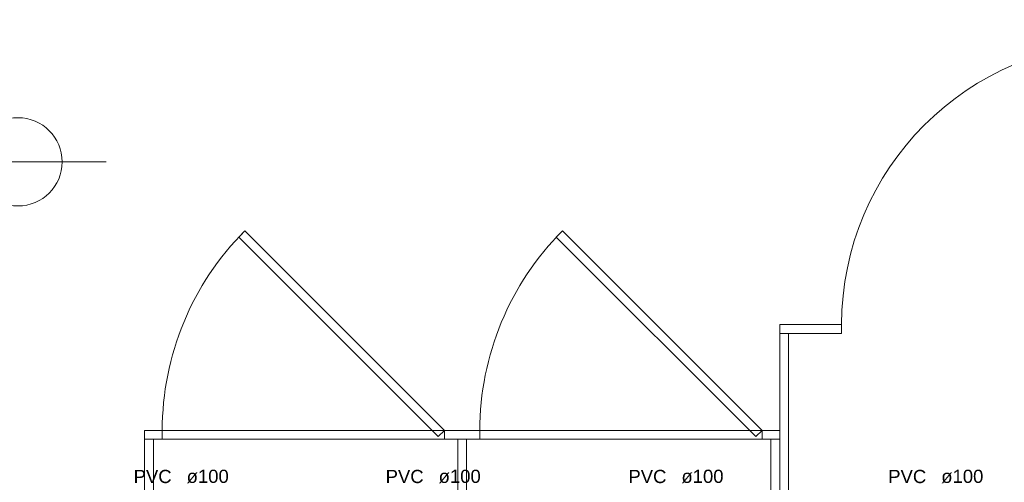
# Model space of a CAD drawing. Header units: millimetres. Extents: x -27714 to -5776, y 5810 to 9208.
# Tile 51 of 256: x -25578.1 to -25566.94, y 7032.54 to 7037.78. Entities that reach past the tile are written whole.
import ezdxf

# ---------------------------------------------------------------- set-up
doc = ezdxf.new("R2010")
doc.units = ezdxf.units.MM
for name, color, linetype in [('TEXTO', 7, 'Continuous'), ('TEXTO @ 100', 7, 'Continuous'), ('TEXTO @ 200', 7, 'Continuous'), ('TEXTO @ 25', 7, 'Continuous')]:
    doc.layers.add(name, color=color, linetype=linetype)
doc.layers.add('TQ-Textos conduto', color=7, linetype='Continuous', lineweight=25)
doc.styles.add('Arial', font='arial.ttf')

# ---------------------------------------------------------------- blocks, each defined once
blk = doc.blocks.new('SIMBOLO NOMENCLATURA')
at = {"linetype": 'Continuous'}
blk.add_circle((-30, 0), 30, dxfattribs=at)
blk = doc.blocks.new('*U147')
at = {"layer": 'TEXTO @ 100', "linetype": 'Continuous', "xscale": 20, "yscale": 20, "zscale": 20}
blk.add_blockref('SIMBOLO NOMENCLATURA', (-25314.228, 7009.918), dxfattribs=at)
at = {"layer": 'TEXTO @ 200', "linetype": 'Continuous', "xscale": 40, "yscale": 40, "zscale": 40}
blk.add_blockref('SIMBOLO NOMENCLATURA', (-25314.228, 7009.918), dxfattribs=at)
at = {"layer": 'TEXTO @ 25', "linetype": 'Continuous', "xscale": 5, "yscale": 5, "zscale": 5}
blk.add_blockref('SIMBOLO NOMENCLATURA', (-25314.228, 7009.918), dxfattribs=at)
blk = doc.blocks.new('*U151')
at = {"layer": 'TEXTO @ 100', "linetype": 'Continuous', "xscale": 20, "yscale": 20, "zscale": 20}
blk.add_blockref('SIMBOLO NOMENCLATURA', (-25312.564, 7079.25), dxfattribs=at)
at = {"layer": 'TEXTO @ 200', "linetype": 'Continuous', "xscale": 40, "yscale": 40, "zscale": 40}
blk.add_blockref('SIMBOLO NOMENCLATURA', (-25312.564, 7079.25), dxfattribs=at)
at = {"layer": 'TEXTO @ 25', "linetype": 'Continuous', "xscale": 5, "yscale": 5, "zscale": 5}
blk.add_blockref('SIMBOLO NOMENCLATURA', (-25312.564, 7079.25), dxfattribs=at)
blk = doc.blocks.new('*U155')
at = {"layer": 'TEXTO @ 200', "linetype": 'Continuous', "xscale": 40, "yscale": 40, "zscale": 40}
blk.add_blockref('SIMBOLO NOMENCLATURA', (-23654.527, 7584.979), dxfattribs=at)
blk = doc.blocks.new('*U159')
at = {"layer": 'TEXTO @ 200', "linetype": 'Continuous', "xscale": 40, "yscale": 40, "zscale": 40}
blk.add_blockref('SIMBOLO NOMENCLATURA', (-23783.068, 7189.489), dxfattribs=at)

msp = doc.modelspace()

# ---------------------------------------------------------------- linework, layer by layer
at = {"color": 7, "linetype": 'Continuous', "lineweight": 0}
for p, q in [((-25577.1225, 7036.1717), (-25580.3867, 7036.1717)), ((-25575.5509, 7035.3892), (-25575.6216, 7035.3185)), ((-25573.2881, 7033.1264), (-25575.5509, 7035.3892)), ((-25571.9509, 7035.3892), (-25572.0216, 7035.3185)), ((-25569.6881, 7033.1264), (-25571.9509, 7035.3892)), ((-25575.6216, 7035.3185), (-25573.3589, 7033.0557)), ((-25572.0216, 7035.3185), (-25569.7589, 7033.0557)), ((-25569.4881, 7034.3264), (-25569.4881, 7028.3264)), ((-25568.7871, 7034.3264), (-25569.4881, 7034.3264)), ((-25568.7871, 7034.2264), (-25568.7871, 7034.3264)), ((-25569.4881, 7034.2264), (-25568.7871, 7034.2264)), ((-25569.3881, 7028.3264), (-25569.3881, 7034.2264)), ((-25576.6881, 7033.1264), (-25576.6881, 7028.3264)), ((-25576.4881, 7033.1264), (-25576.6881, 7033.1264)), ((-25576.4881, 7033.0264), (-25576.4881, 7033.1264)), ((-25573.2881, 7033.1264), (-25576.4881, 7033.1264)), ((-25573.3589, 7033.0557), (-25573.2881, 7033.1264)), ((-25573.2881, 7033.1264), (-25573.2881, 7033.0264)), ((-25572.8881, 7033.1264), (-25573.2881, 7033.1264)), ((-25572.8881, 7033.0264), (-25572.8881, 7033.1264)), ((-25569.6881, 7033.1264), (-25572.8881, 7033.1264)), ((-25569.7589, 7033.0557), (-25569.6881, 7033.1264)), ((-25569.6881, 7033.1264), (-25569.6881, 7033.0264)), ((-25569.4881, 7033.1264), (-25569.6881, 7033.1264)), ((-25576.6881, 7033.0264), (-25576.4881, 7033.0264)), ((-25576.5881, 7028.3264), (-25576.5881, 7033.0264)), ((-25573.2881, 7033.0264), (-25576.4881, 7033.0264)), ((-25573.2881, 7033.0264), (-25572.8881, 7033.0264)), ((-25573.1381, 7033.0264), (-25573.1381, 7028.3264)), ((-25573.0381, 7028.3264), (-25573.0381, 7033.0264)), ((-25569.6881, 7033.0264), (-25572.8881, 7033.0264)), ((-25569.6881, 7033.0264), (-25569.4881, 7033.0264)), ((-25569.5881, 7033.0264), (-25569.5881, 7028.3264))]:
    msp.add_line(p, q, dxfattribs=at)
msp.add_circle((-25578.1225, 7036.1717), 0.5, dxfattribs=at)
for centre, start in [((-25565.5871, 7034.3264), 90), ((-25573.2881, 7033.1264), 135), ((-25569.6881, 7033.1264), 135)]:
    msp.add_arc(centre, 3.2, start, 180, dxfattribs=at)

# ---------------------------------------------------------------- block references
at = {"layer": 'TEXTO'}
for name in ['*U155', '*U159', '*U151', '*U147']:
    msp.add_blockref(name, (0, 0), dxfattribs=at)

# ---------------------------------------------------------------- texts
at = {"layer": 'TQ-Textos conduto', "char_height": 0.15, "line_spacing_factor": 0.6, "style": 'Arial'}
for s, insert, width, attachment_point in [('PVC', (-25576.3815, 7032.5269), 0.862043, 9), ('ø100', (-25576.2115, 7032.5269), 0.955107, 7), ('PVC', (-25573.5252, 7032.5269), 0.862043, 9), ('ø100', (-25573.3552, 7032.5269), 0.955107, 7), ('PVC', (-25570.7731, 7032.5269), 0.862043, 9), ('ø100', (-25570.6031, 7032.5269), 0.955107, 7), ('PVC', (-25567.8281, 7032.5269), 0.862043, 9), ('ø100', (-25567.6581, 7032.5269), 0.955107, 7)]:
    msp.add_mtext(s, dxfattribs=dict(at, insert=insert, width=width, attachment_point=attachment_point))

doc.saveas('drawing.dxf')
